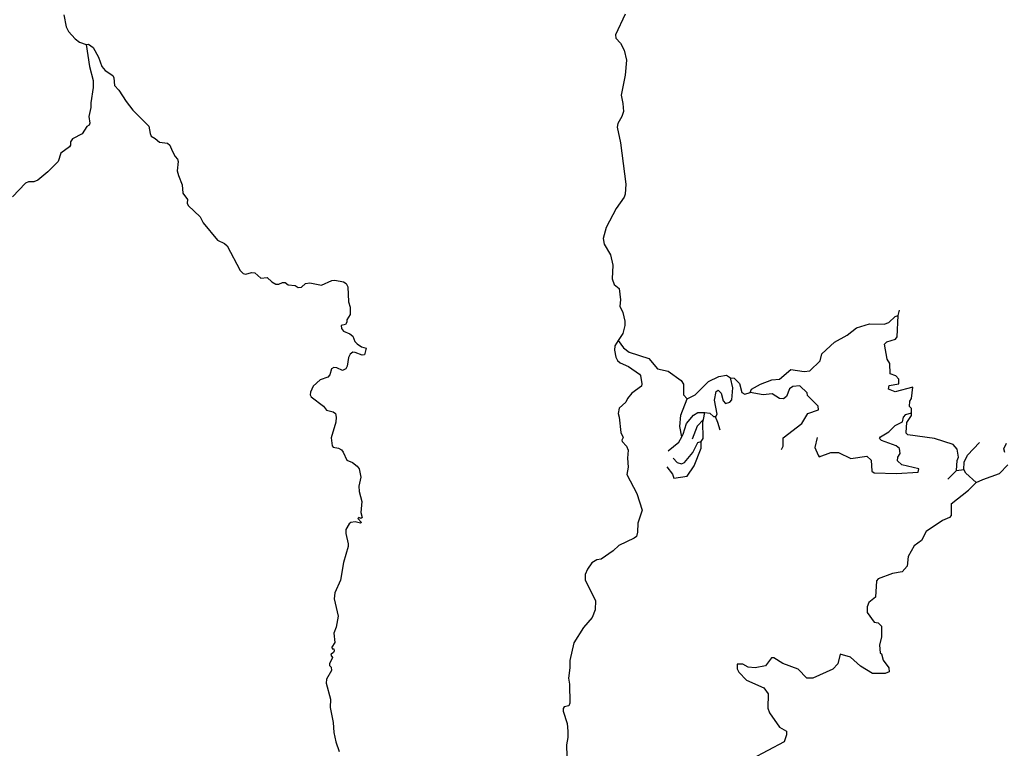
# Model space of a CAD drawing. Header units: millimetres. Extents: x 35 to 72953, y -43 to 70184.
# Tile 200 of 204: x 51073 to 56851, y 57146 to 61420. Entities that reach past the tile are written whole.
import ezdxf

# ---------------------------------------------------------------- set-up
doc = ezdxf.new("R2010")
doc.units = ezdxf.units.MM
doc.layers.add('roads_3', color=3, linetype='Continuous')

msp = doc.modelspace()

# ---------------------------------------------------------------- linework, layer by layer
at = {"layer": 'roads_3'}
for points in [[(51332.31, 61448.18), (51346.25, 61379.14), (51359.28, 61351.12), (51398.26, 61308.19), (51425.26, 61289.18), (51463.24, 61275.18), (51483.32, 61146.19), (51504.25, 61064.2), (51504.34, 61023.19), (51490.33, 60933.15), (51490.3, 60906.1), (51479.32, 60852.09), (51484.29, 60813.19), (51480.27, 60802.1), (51467.32, 60793.09), (51440.35, 60751.14), (51382.35, 60721.09), (51371.3, 60704.11), (51372.28, 60685.15), (51366.29, 60674.17), (51315.35, 60638.15), (51298.35, 60589.12), (51238.35, 60527.14), (51179.35, 60479.13), (51156.35, 60469.11), (51125.35, 60469.16), (51107.32, 60461.14), (51030.35, 60381.17)], [(54626.26, 61453.19), (54569.33, 61331.23), (54572.29, 61312.17), (54598.29, 61283.18), (54620.27, 61242.22), (54633.28, 61182.17), (54626.35, 61094.14), (54602.29, 60978.13), (54613.31, 60929.16), (54617.37, 60881.17), (54607.28, 60853.21), (54583.33, 60811.14), (54579.35, 60789.18), (54599.29, 60697.22), (54629.36, 60456.19), (54625.37, 60396.21), (54620.33, 60380.12), (54573.33, 60312.17), (54515.33, 60202.18), (54496.32, 60137.18), (54502.32, 60103.16), (54540.33, 60040.17), (54554.38, 59981.12), (54550.34, 59900.19), (54562.35, 59867.18), (54590.4, 59843.2), (54598.36, 59777.15), (54594.4, 59740.11), (54613.38, 59703.13), (54625.34, 59652.17), (54624.36, 59627.11), (54613.38, 59580.09), (54586.23, 59538.23), (54566.39, 59507.15), (54563.35, 59482.09), (54571.43, 59441.09), (54581.34, 59420.16), (54596.41, 59407.12), (54645.41, 59386.17), (54711.39, 59340.1), (54716.39, 59332.13), (54723.36, 59284.15), (54721.42, 59270.07), (54666.36, 59229.14), (54639.37, 59198.15), (54630.4, 59177.07), (54590.36, 59141.17), (54584.42, 59110.12), (54591.43, 59088.07), (54600.38, 58999.08), (54614.45, 58970.07), (54607.44, 58954.09), (54609.43, 58945.12), (54633.45, 58919.12), (54643.38, 58895.09), (54639.44, 58849.08), (54644.46, 58795.11), (54636.38, 58753.08), (54694.44, 58640.14), (54726.43, 58543.11), (54701.42, 58467.12), (54698.45, 58413.13), (54692.4, 58389.06), (54679.46, 58379.05), (54588.41, 58336.05), (54556.43, 58305.05), (54485.41, 58256.1), (54459.49, 58252.05), (54431.43, 58234.14), (54404.46, 58196.06), (54392.4, 58166.1), (54392.48, 58132.07), (54451.49, 58014.04), (54450.49, 57959.05), (54432.46, 57914.11), (54382.42, 57854.14), (54325.49, 57765.1), (54302.42, 57661.07), (54302.43, 57619.06), (54294.49, 57558.07), (54299.45, 57523.05), (54302.44, 57410.1), (54296.46, 57396.12), (54268.47, 57389.07), (54262.48, 57380.08), (54262.51, 57364.12), (54285.52, 57291.12), (54290.51, 57246.01), (54289.47, 57209.1), (54281.48, 57167.07), (54288.54, 56963)], [(51463.24, 61275.18), (51477.33, 61276.21), (51505.27, 61257.2), (51536.29, 61201.17), (51556.32, 61145.12), (51574.31, 61122.1), (51620.31, 61092.15), (51626.26, 61079.2), (51629.26, 61035.19), (51655.34, 61007.2), (51697.28, 60941.11), (51738.26, 60889.1), (51831.27, 60795.17), (51838.31, 60752.18), (51845.29, 60737.12), (51869.28, 60723.09), (51893.28, 60701.19), (51941.3, 60695.19), (51955.32, 60685.14), (51968.27, 60650.13), (51985.34, 60618.13), (51999.28, 60602.09), (52003.35, 60588.13), (51998.29, 60533.14), (52004.36, 60506.1), (52026.37, 60452.16), (52030.32, 60403.17), (52057.37, 60365.1), (52056.28, 60343.15), (52061.29, 60330.19), (52132.36, 60264.16), (52150.29, 60228.17), (52234.31, 60127.14), (52275.32, 60107.16), (52291.32, 60094.12), (52366.32, 59948.17), (52384.3, 59932.14), (52399.34, 59928.18), (52435.31, 59937.12), (52453.35, 59935.17), (52488.37, 59904.09), (52526.32, 59908.17), (52552.31, 59883.17), (52576.39, 59869.14), (52594.34, 59868.07), (52615.36, 59878.09), (52630.39, 59878.13), (52648.37, 59865.09), (52690.37, 59861.07), (52708.34, 59850.14), (52726.38, 59851.18), (52750.39, 59873.18), (52776.31, 59877.11), (52845.4, 59863.07), (52905.38, 59890.14), (52922.38, 59892.17), (52974.36, 59882.09), (52989.32, 59872.15), (52998.38, 59853.1), (53002.33, 59765.09), (53012.36, 59733.08), (53012.36, 59690.18), (52993.36, 59659.1), (52993.39, 59646.13), (52984.39, 59633.14), (52959.32, 59627.1), (52962.37, 59609.15), (52974.33, 59593.1), (53011.39, 59578.1), (53028.33, 59563.18), (53039.39, 59532.16), (53053.33, 59519.11), (53078.36, 59502.1), (53107.41, 59493.07), (53096.41, 59454.14), (53083.36, 59452.11), (53041.41, 59468.09), (53027.41, 59469.17), (53013.34, 59459.16), (53003.33, 59438.08), (52995.36, 59387.07), (52987.41, 59372.09), (52968.36, 59363.07), (52934.4, 59378.07), (52916.36, 59380.14), (52903.41, 59372.13), (52892.4, 59336.08), (52882.37, 59324.08), (52836.37, 59308.13), (52795.39, 59271.13), (52780.34, 59235.07), (52778.4, 59219.1), (52783.4, 59207.14), (52855.4, 59153.09), (52873.4, 59130.07), (52912.42, 59119.07), (52926.34, 59110.12), (52931.37, 59088.08), (52928.43, 59059.14), (52900.44, 58968.07), (52906.37, 58920.08), (52913.43, 58913.11), (52944.36, 58906.08), (52961.39, 58896.15), (52972.41, 58884.09), (52992.44, 58836.13), (53025.36, 58822.13), (53054.44, 58801.13), (53066.4, 58786.08), (53075.44, 58736.1), (53064.38, 58683.09), (53065.38, 58652.06), (53080.45, 58594.11), (53075.43, 58529.14), (53082.45, 58499.12), (53075.41, 58494.12), (53064.4, 58500.08), (53058.4, 58495.08), (53078.37, 58471.06), (53073.4, 58467.06), (53041.44, 58474.09), (53017.39, 58471.04), (53006.41, 58463.04), (52987.41, 58430.07), (52986.42, 58407.12), (53001.41, 58346.08), (53001.44, 58330.11), (52974.39, 58237.05), (52955.45, 58133.03), (52922.44, 58058.02), (52918.48, 58022.1), (52942.48, 57921.05), (52930.4, 57856.07), (52917.42, 57821.01), (52922.42, 57766.04), (52904.44, 57739.06), (52907.47, 57730.09), (52916.49, 57729.11), (52918.49, 57718.03), (52915.41, 57708.05), (52900.49, 57698.04), (52898.43, 57692.05), (52908.42, 57678.1), (52890.46, 57642.04), (52890.48, 57632.06), (52901.5, 57622.11), (52903.42, 57602.05), (52874.49, 57551.1), (52871.44, 57528.04), (52896.46, 57434.09), (52895.44, 57385.09), (52913.48, 57298), (52917.47, 57238.04), (52928.49, 57185.08), (52947.5, 57127.03)], [(54957.97, 58972.77), (54946.27, 59034.04), (54953.44, 59101.13), (54991.08, 59196.33), (55036.78, 59219.38), (55115.24, 59298.39), (55176.15, 59326.47), (55221.89, 59334.23), (55244.76, 59319.1), (55265.07, 59316.6), (55298.21, 59286.19), (55311.03, 59232.9), (55328.9, 59222.75), (55359.32, 59233.02), (55366.89, 59253.33), (55420.09, 59281.5), (55486.09, 59307.05), (55531.83, 59312.26), (55597.66, 59368.29), (55676.43, 59355.84), (55709.49, 59361.03), (55770.23, 59419.59), (55780.28, 59460.3), (55853.77, 59529.1), (55929.78, 59569.97), (55983.04, 59613.34), (56059.18, 59636.36), (56145.54, 59634.14), (56173.42, 59644.3), (56211.47, 59679.98), (56229.22, 59685.12), (56236.75, 59715.62)], [(56519.08, 58725.88), (56569.78, 58776.77), (56574.71, 58835.21), (56582.28, 58853.07), (56574.45, 58901.27), (56551.54, 58929.15), (56442.17, 58964.34), (56284.64, 58984.23), (56274.46, 58994.4), (56274.74, 58997.84), (56279.38, 59057.94), (56307.18, 59098.58), (56307.14, 59113.87), (56307.08, 59139.26), (56294.36, 59151.86), (56296.82, 59182.36), (56306.93, 59197.68), (56314.37, 59263.77), (56210.24, 59238.01), (56172.14, 59253.21), (56174.63, 59273.5), (56233.05, 59283.85), (56232.88, 59311.78), (56215.07, 59332.02), (56182.07, 59342.14), (56179.28, 59403.1), (56164, 59428.45), (56148.46, 59517.31), (56161.21, 59529.98), (56211.91, 59545.4), (56222.01, 59560.62), (56229.22, 59685.12)], [(54586.23, 59538.23), (54616.87, 59495.18), (54650.01, 59469.88), (54764.35, 59432.01), (54815.33, 59371.28), (54878.88, 59358.57), (54955.21, 59302.99), (54968.04, 59282.63), (54968.19, 59219.22), (54991.08, 59196.33)], [(54877.73, 58891.21), (54941.04, 58942.25), (54957.97, 58972.77), (54966.3, 58987.98), (54986.45, 59051.54), (55026.92, 59099.97), (55052.35, 59115.33), (55092.94, 59115.43), (55123.49, 59112.95), (55143.83, 59092.72), (55153.7, 59092.74), (55159.05, 59092.75), (55166.63, 59105.41), (55151.11, 59189.17), (55161.14, 59240.08), (55171.27, 59247.75), (55189.17, 59229.95), (55201.96, 59184.31), (55214.68, 59169.04), (55240.13, 59176.75), (55252.78, 59189.53), (55257.59, 59260.71), (55244.76, 59319.1)], [(55543.28, 58898.25), (55553.37, 58918.56), (55553.26, 58966.89), (55662.24, 59050.97), (55697.61, 59109.58), (55760.98, 59132.58), (55758.39, 59152.85), (55697.16, 59216.22), (55694.59, 59231.4), (55651.26, 59271.98), (55610.68, 59269.33), (55590.42, 59253.98), (55572.77, 59210.82), (55554.95, 59195.48), (55532.11, 59197.97), (55488.92, 59225.8), (55435.56, 59220.57), (55359.32, 59233.02)], [(54870.35, 58797.19), (54903.53, 58754.15), (54911.19, 58731.33), (54989.91, 58741.72), (55030.36, 58802.79), (55073.24, 58907.09), (55073.15, 58945.11), (55083.25, 58962.98), (55082.92, 59061.97), (55085.33, 59074.62), (55092.94, 59115.43)], [(55753.86, 58970.05), (55738.79, 58911.48), (55759.66, 58865.97), (55764.39, 58855.68), (55832.83, 58881.34), (55878.59, 58881.45), (55949.81, 58846.05), (56043.74, 58859.03), (56069.17, 58836.26), (56074.5, 58772.75), (56087.21, 58762.7), (56219.34, 58757.93), (56346.26, 58766.01), (56348.75, 58786.3), (56249.65, 58808.89), (56224.13, 58831.66), (56226.61, 58854.5), (56239.24, 58874.93), (56236.63, 58905.41), (56216.3, 58920.54), (56129.87, 58950.81), (56119.59, 58963.42), (56124.73, 58973.63), (56172.87, 59001.69), (56210.83, 59039.92), (56254, 59060.31), (56259, 59088.26), (56274.19, 59103.59), (56307.14, 59113.87)], [(55085.33, 59074.62), (55049.16, 59036.17), (55019.46, 58958.73)], [(55153.7, 59092.74), (55168.44, 59058.63), (55181.23, 59013.66)], [(54908.28, 58848.17), (54931.27, 58822.84), (54956.66, 58815.25), (54974.4, 58822.94), (55022.56, 58881.47), (55052.86, 58939.96), (55073.15, 58945.11)], [(56686.77, 58706.02), (56625.65, 58759.18), (56612.9, 58781.98), (56615.33, 58825.22), (56635.52, 58865.85), (56706.46, 58939.74)], [(56853.95, 58881.7), (56848.83, 58902.09), (56863.96, 58935.16)], [(56539.84, 58581.16), (56641.22, 58660.12), (56686.77, 58706.02), (56724.87, 58723.85), (56823.83, 58757.25), (56871.9, 58808.15)], [(56569.78, 58776.77), (56612.9, 58781.98)], [(56539.84, 58581.16), (56540.01, 58512.54), (56529.9, 58499.76), (56489.35, 58481.93), (56393, 58418.16), (56365.23, 58364.66), (56322.17, 58334.07), (56286.72, 58270.46), (56281.88, 58214.58), (56251.42, 58181.47), (56195.63, 58171.13), (56111.88, 58140.44), (56101.76, 58127.66), (56094.39, 58033.64), (56056.41, 58000.51), (56046.32, 57975.1), (56046.41, 57942.07), (56087.24, 57886.3), (56110.09, 57881.37), (56130.43, 57863.57), (56130.68, 57800.06), (56118.12, 57751.8), (56123.31, 57706.15), (56130.93, 57701.07), (56141.18, 57662.96), (56174.46, 57617.37), (56174.52, 57594.54), (56151.71, 57584.28), (56078.03, 57584.1), (56006.69, 57627.04), (55948.1, 57680.21), (55887.07, 57697.8), (55874.61, 57641.9), (55844.15, 57611.34), (55727.47, 57557.62), (55691.94, 57557.53), (55640.97, 57610.73), (55551.99, 57643.43), (55498.53, 57676.33), (55485.84, 57676.3), (55450.43, 57630.44), (55389.47, 57617.65), (55348.86, 57622.54), (55315.83, 57640.2), (55282.75, 57640.12), (55282.82, 57612.18), (55293.11, 57591.92), (55338.89, 57546.36), (55440.69, 57500.94), (55466.15, 57465.42), (55463.82, 57381.61), (55474.13, 57353.7), (55532.79, 57270.04), (55573.44, 57247.3), (55573.5, 57224.46), (55558.37, 57183.74), (55368.21, 57081.63)]]:
    msp.add_lwpolyline(points, dxfattribs=at)

doc.saveas('drawing.dxf')
